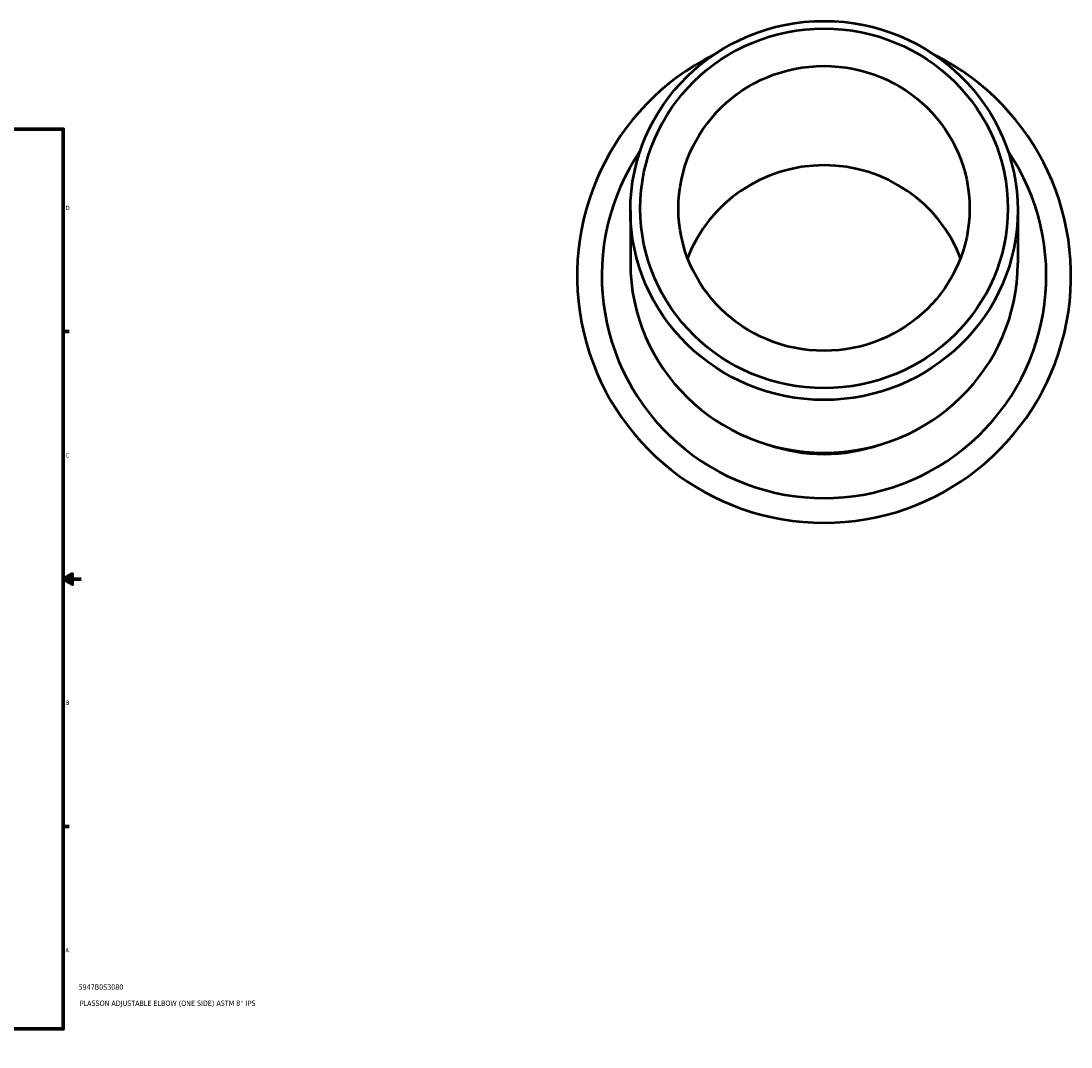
# Model space of a CAD drawing. Header units: inches. Extents: x -7.1 to 70.3, y -26.8 to 55.2.
# Tile 3 of 4: x 32.6 to 55.9, y 0.6 to 23.4. Entities that reach past the tile are written whole.
import ezdxf

# ---------------------------------------------------------------- set-up
doc = ezdxf.new("R2010")
doc.units = ezdxf.units.IN
doc.header["$MEASUREMENT"] = 0
for name, color, linetype, lineweight in [('Border (ANSI)', 7, 'Continuous', 70), ('Title (ANSI)', 7, 'Continuous', 50), ('Visible (ANSI)', 7, 'Continuous', 50)]:
    doc.layers.add(name, color=color, linetype=linetype, lineweight=lineweight)
doc.styles.add('Note Text (ANSI)', font='tahoma.ttf')
doc.styles.add('Text Style29', font='tahoma.ttf')

# ---------------------------------------------------------------- blocks, each defined once
blk = doc.blocks.new('Borders Default Border')
at = {"layer": 'Border (ANSI)'}
for p, q in [((4.25, 21), (4.25, 21.134)), ((8.5, 21), (8.5, 21.134)), ((12.75, 21), (12.75, 21.134)), ((21.25, 21), (21.25, 21.134)), ((25.5, 21), (25.5, 21.134)), ((29.75, 21), (29.75, 21.134)), ((0.5, 16.5), (0.366, 16.5)), ((33.5, 16.5), (33.634, 16.5)), ((0.5, 5.5), (0.366, 5.5)), ((33.5, 5.5), (33.634, 5.5)), ((4.25, 1), (4.25, 0.866)), ((8.5, 1), (8.5, 0.866)), ((12.75, 1), (12.75, 0.866)), ((21.25, 1), (21.25, 0.866)), ((25.5, 1), (25.5, 0.866)), ((29.75, 1), (29.75, 0.866))]:
    blk.add_line(p, q, dxfattribs=at)
at = {"layer": 'Border (ANSI)', "flags": 128}
for points in [[(17, 21.4), (17, 21), (16.885, 21.2), (17.115, 21.2), (17, 21)], [(0.5, 1), (0.5, 21), (33.5, 21), (33.5, 1), (0.5, 1)], [(0.1, 11), (0.5, 11), (0.3, 11.115), (0.3, 10.885), (0.5, 11)], [(33.9, 11), (33.5, 11), (33.7, 11.115), (33.7, 10.885), (33.5, 11)], [(17, 0.6), (17, 1), (16.885, 0.8), (17.115, 0.8), (17, 1)]]:
    blk.add_lwpolyline(points, dxfattribs=at)
at = {"layer": 'Border (ANSI)', "color": 5, "true_color": 0x0000ff, "char_height": 0.0945, "attachment_point": 7, "style": 'Note Text (ANSI)'}
for s, insert in [('8', (2.094, 21.038)), ('7', (6.346, 21.04)), ('6', (10.595, 21.038)), ('5', (14.847, 21.038)), ('4', (19.092, 21.04)), ('3', (23.346, 21.038)), ('2', (27.596, 21.04)), ('1', (31.854, 21.04)), ('D', (0.378, 19.203)), ('D', (33.553, 19.203)), ('C', (0.378, 13.701)), ('C', (33.552, 13.701)), ('B', (0.384, 8.203)), ('B', (33.558, 8.203)), ('A', (0.373, 2.703)), ('A', (33.547, 2.703)), ('8', (2.094, 0.863)), ('7', (6.346, 0.866)), ('6', (10.595, 0.864)), ('5', (14.847, 0.864)), ('4', (19.092, 0.866)), ('3', (23.346, 0.864)), ('2', (27.596, 0.866)), ('1', (31.854, 0.866))]:
    blk.add_mtext(s, dxfattribs=dict(at, insert=insert))
blk = doc.blocks.new('Title Blocks ANSI - Large')
at = {"layer": 'Title (ANSI)', "color": 5, "true_color": 0x0000ff, "style": 'Text Style29'}
for tag, p in [('PART_NUMBER_001', (0.341, 0.873)), ('DESCRIPTION_001', (0.369, 0.512))]:
    blk.add_attdef(tag, p, '', height=0.12, dxfattribs=at)

msp = doc.modelspace()

# ---------------------------------------------------------------- linework, layer by layer
at = {"layer": 'Visible (ANSI)'}
for p, q in [((46.11, 19.193), (46.11, 18.02)), ((54.72, 19.193), (54.72, 18.02))]:
    msp.add_line(p, q, dxfattribs=at)
for radius, start, end in [(5.49, 116.6898, 63.3102), (4.941, 145.8072, 34.1928)]:
    msp.add_arc((50.415, 17.74), radius, start, end, dxfattribs=at)
for centre, major_axis in [((50.415, 19.193), (-4.305, 0)), ((50.415, 19.239), (4.086, 0)), ((50.415, 19.239), (-3.237, 0))]:
    msp.add_ellipse(centre, major_axis=major_axis, ratio=0.978148, dxfattribs=at)
for centre, major_axis, start_param, end_param in [((50.415, 17.031), (-3.237, 0), 3.497647, 5.927131), ((50.415, 18.02), (4.305, 0), 3.141593, 6.283185), ((50.415, 17.74), (0, -3.961), 5.953362, 6.613009)]:
    msp.add_ellipse(centre, major_axis=major_axis, ratio=0.978148, start_param=start_param, end_param=end_param, dxfattribs=at)

# ---------------------------------------------------------------- block references
msp.add_blockref('Borders Default Border', (0, 0))
msp.add_blockref('Title Blocks ANSI - Large', (33.5, 1)).add_auto_attribs({'PART_NUMBER_001': '5947B0S3080', 'DESCRIPTION_001': "PLASSON ADJUSTABLE ELBOW (ONE SIDE) ASTM 8'' IPS"})

doc.saveas('drawing.dxf')
